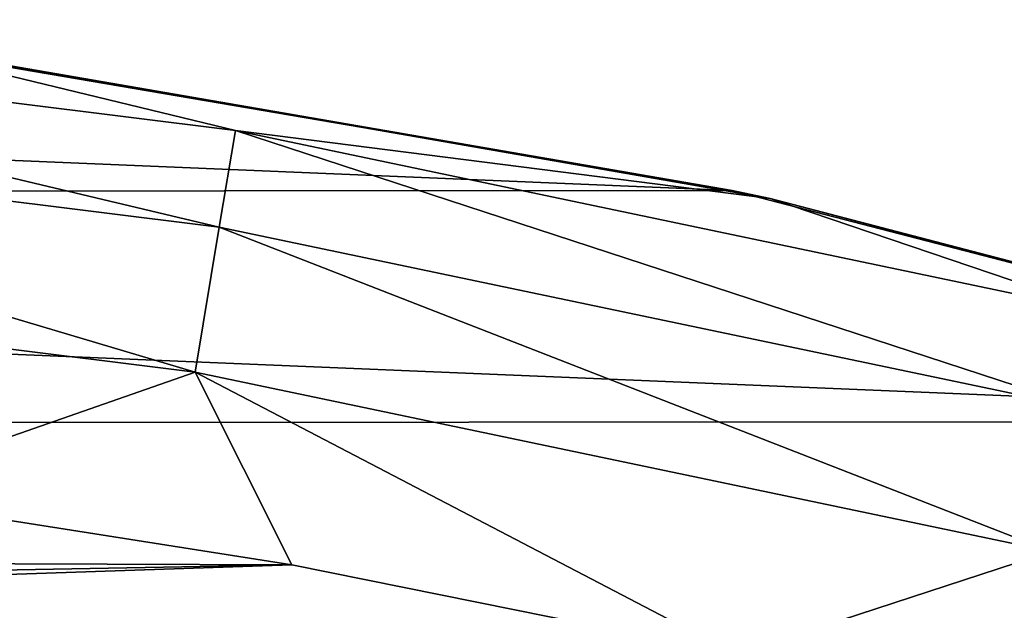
# Model space of a CAD drawing. Header units: metres. Extents: x -24 to 127, y -24 to 24.
# Tile 81 of 151: x 3.46 to 5.64, y 22.54 to 23.84. Entities that reach past the tile are written whole.
import ezdxf

# ---------------------------------------------------------------- set-up
doc = ezdxf.new("R2010")
doc.units = ezdxf.units.M
doc.layers.add('solid_12_381_051_XXX', color=7, linetype='CONTINUOUS')

msp = doc.modelspace()

# ---------------------------------------------------------------- linework, layer by layer
at = {"layer": 'solid_12_381_051_XXX'}
for points in [[(1.95774, 23.626411, -0.293171), (3.902107, 23.384047, -0.293171), (1.975643, 23.842466, -0.618042)], [(1.975643, 23.842466, -0.618042), (3.937791, 23.597885, -0.618042), (3.116116, 23.796844, -1)], [(3.902107, 23.384047, -0.293171), (3.937791, 23.597885, -0.618042), (1.975643, 23.842466, -0.618042)], [(5.035244, 23.465336, -4), (-5.068629, 23.458105, -4), (-3.0617, 23.80368, -4)], [(5.035244, 23.465336, -4), (-3.0617, 23.80368, -4), (3.022739, 23.808546, -4)], [(5.035244, 23.465336, -4), (3.022739, 23.808546, -4), (3.116116, 23.796844, -1)], [(3.937791, 23.597885, -0.618042), (5.119081, 23.447708, -1), (3.116116, 23.796844, -1)], [(5.035244, 23.465336, -4), (3.116116, 23.796844, -1), (5.119081, 23.447708, -1)], [(1.95774, 23.626411, -0.293171), (1.930927, 23.30282, -0.07612), (3.848663, 23.063774, -0.07612)], [(1.95774, 23.626411, -0.293171), (3.848663, 23.063774, -0.07612), (3.902107, 23.384047, -0.293171)], [(3.902107, 23.384047, -0.293171), (5.819819, 22.981945, -0.293171), (3.937791, 23.597885, -0.618042)], [(3.937791, 23.597885, -0.618042), (5.873039, 23.192106, -0.618042), (5.119081, 23.447708, -1)], [(5.819819, 22.981945, -0.293171), (5.873039, 23.192106, -0.618042), (3.937791, 23.597885, -0.618042)], [(7.005678, 22.954544, -4), (-7.031469, 22.946747, -4), (-5.068629, 23.458105, -4)], [(7.005678, 22.954544, -4), (-5.068629, 23.458105, -4), (5.035244, 23.465336, -4)], [(7.005678, 22.954544, -4), (5.035244, 23.465336, -4), (5.119081, 23.447708, -1)], [(5.873039, 23.192106, -0.618042), (7.085309, 22.930294, -1), (5.119081, 23.447708, -1)], [(7.005678, 22.954544, -4), (5.119081, 23.447708, -1), (7.085309, 22.930294, -1)], [(3.902107, 23.384047, -0.293171), (3.848663, 23.063774, -0.07612), (5.740109, 22.667179, -0.07612)], [(3.902107, 23.384047, -0.293171), (5.740109, 22.667179, -0.07612), (5.819819, 22.981945, -0.293171)], [(3.848663, 23.063774, -0.07612), (1.930927, 23.30282, -0.07612), (3.074063, 22.793392)], [(3.848663, 23.063774, -0.07612), (3.074063, 22.793392), (4.062656, 22.637766)], [(3.848663, 23.063774, -0.07612), (4.062656, 22.637766), (5.044343, 22.439543)], [(5.740109, 22.667179, -0.07612), (3.848663, 23.063774, -0.07612), (5.044343, 22.439543)], [(8.933308, 22.274727, -4), (-7.031469, 22.946747, -4), (7.005678, 22.954544, -4)], [(8.933308, 22.274727, -4), (-8.949168, 22.26848, -4), (-7.031469, 22.946747, -4)], [(4.062656, 22.637766), (3.074063, 22.793392), (-3.897288, 22.666763)], [(4.062656, 22.637766), (-3.897288, 22.666763), (-4.883167, 22.475216)], [(5.740109, 22.667179, -0.07612), (5.044343, 22.439543), (6.013725, 22.199797)], [(4.062656, 22.637766), (-4.883167, 22.475216), (-0.015625, 22.499403)], [(5.044343, 22.439543), (4.062656, 22.637766), (-0.015625, 22.499403)]]:
    msp.add_3dface(points, dxfattribs=at)

doc.saveas('drawing.dxf')
